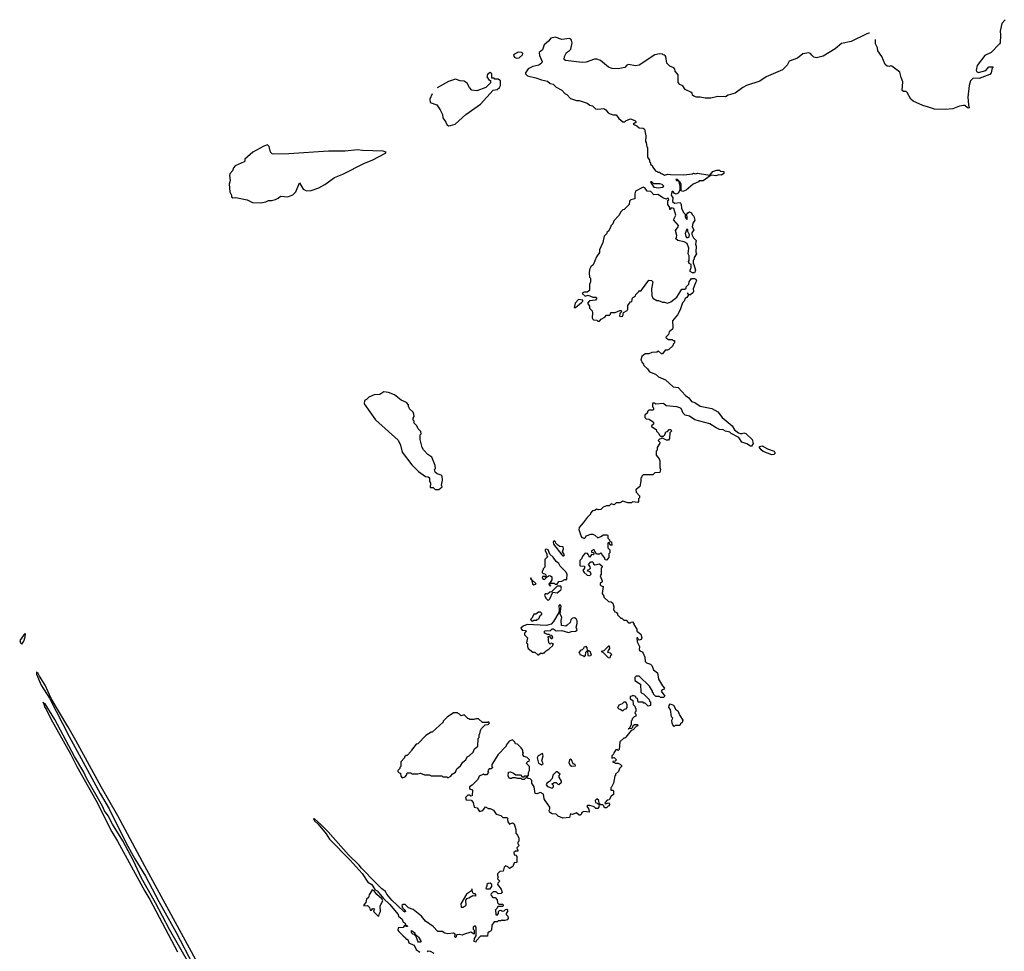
# Model space of a CAD drawing. Extents: x 1985742 to 2252716, y 78271 to 266492.
# Tile 104 of 250: x 2014943 to 2025116, y 246635 to 256266. Entities that reach past the tile are written whole.
import ezdxf

# ---------------------------------------------------------------- set-up
doc = ezdxf.new("R2010")
doc.units = 0

msp = doc.modelspace()

# ---------------------------------------------------------------- linework, layer by layer
at = {"layer": '0CON10XD'}
for points in [[(2025124, 256266), (2025092, 256225), (2025074, 256146), (2025078, 256105), (2025073, 256027), (2025068, 256015), (2024982, 255928), (2024914, 255895), (2024837, 255793), (2024824, 255745), (2024830, 255730), (2024850, 255720), (2024925, 255740), (2024955, 255778), (2024995, 255780), (2025000, 255775), (2024992, 255768), (2024980, 255715), (2024965, 255700), (2024855, 255659), (2024795, 255660), (2024768, 255635), (2024753, 255585), (2024741, 255465), (2024746, 255385), (2024754, 255355), (2024750, 255350), (2024735, 255353), (2024708, 255378), (2024695, 255379), (2024655, 255372), (2024585, 255346), (2024505, 255338), (2024395, 255340), (2024333, 255363), (2024275, 255380), (2024174, 255424), (2024150, 255445), (2024114, 255514), (2024102, 255522), (2024074, 255525), (2024060, 255535), (2024068, 255625), (2024049, 255669), (2024036, 255725), (2023955, 255786), (2023945, 255789), (2023925, 255781), (2023905, 255786), (2023884, 255804), (2023852, 255885), (2023811, 255945), (2023806, 255975), (2023786, 256015), (2023786, 256055), (2023784, 256060)], [(2023724, 256125), (2023715, 256127), (2023695, 256121), (2023535, 256041), (2023435, 256021), (2023368, 255965), (2023245, 255889), (2023175, 255871), (2023147, 255877), (2023128, 255898), (2023115, 255916), (2023095, 255924), (2023035, 255914), (2022981, 255869), (2022895, 255838), (2022872, 255795), (2022823, 255747), (2022655, 255674), (2022591, 255629), (2022454, 255586), (2022415, 255564), (2022335, 255506), (2022264, 255486), (2022235, 255470), (2022155, 255471), (2022085, 255453), (2022025, 255454), (2021975, 255466), (2021935, 255466), (2021908, 255475), (2021893, 255485), (2021890, 255505), (2021879, 255515), (2021820, 255545), (2021795, 255581), (2021765, 255596), (2021748, 255615), (2021748, 255695), (2021717, 255735), (2021713, 255755), (2021702, 255768), (2021660, 255785), (2021630, 255815), (2021620, 255885), (2021608, 255898), (2021592, 255902), (2021585, 255910), (2021555, 255912), (2021505, 255902), (2021345, 255794), (2021305, 255788), (2021235, 255804), (2021215, 255796), (2021195, 255772), (2021125, 255757), (2021065, 255761), (2021026, 255776), (2020945, 255844), (2020905, 255858), (2020883, 255857), (2020795, 255828), (2020755, 255824), (2020583, 255843), (2020570, 255855), (2020572, 255885), (2020592, 255928), (2020625, 255947), (2020638, 255962), (2020651, 256025), (2020644, 256054), (2020636, 256066), (2020625, 256070), (2020545, 256062), (2020475, 256086), (2020430, 256075), (2020407, 256043), (2020362, 256005), (2020346, 255954), (2020312, 255925), (2020314, 255894), (2020343, 255835), (2020335, 255818), (2020308, 255795), (2020245, 255781), (2020195, 255758), (2020168, 255715), (2020170, 255705), (2020190, 255685), (2020275, 255666), (2020334, 255644), (2020395, 255632), (2020425, 255607), (2020455, 255598), (2020485, 255568), (2020546, 255536), (2020574, 255504), (2020595, 255492), (2020635, 255452), (2020695, 255432), (2020722, 255432), (2020805, 255402), (2020833, 255383), (2020860, 255375), (2020893, 255343), (2020915, 255340), (2020977, 255347), (2021000, 255335), (2021024, 255304), (2021043, 255293), (2021075, 255282), (2021105, 255282), (2021132, 255245), (2021175, 255210), (2021195, 255210), (2021210, 255225), (2021255, 255240), (2021300, 255225), (2021310, 255215), (2021308, 255202), (2021280, 255185), (2021318, 255168), (2021345, 255148), (2021385, 255146), (2021398, 255135), (2021412, 255065), (2021410, 255005), (2021417, 254997), (2021423, 254953), (2021430, 254945), (2021430, 254845), (2021450, 254815), (2021450, 254795), (2021460, 254785), (2021462, 254772), (2021480, 254755), (2021480, 254745), (2021515, 254700), (2021528, 254698), (2021535, 254690), (2021555, 254690), (2021570, 254675), (2021585, 254672), (2021605, 254658), (2021641, 254669), (2021666, 254664), (2021805, 254661), (2021896, 254674), (2021905, 254680), (2021925, 254673), (2021945, 254678)], [(2020077, 255867), (2020105, 255872), (2020137, 255903), (2020140, 255915), (2020130, 255925), (2020095, 255931), (2020048, 255905), (2020044, 255894), (2020055, 255878), (2020077, 255867)], [(2019204, 255501), (2019181, 255445), (2019185, 255410), (2019253, 255385), (2019287, 255335), (2019310, 255285), (2019315, 255250), (2019346, 255206), (2019355, 255182), (2019375, 255170), (2019395, 255172), (2019443, 255185), (2019554, 255286), (2019705, 255391), (2019834, 255536), (2019875, 255544), (2019902, 255565), (2019912, 255585), (2019910, 255635), (2019885, 255652), (2019852, 255652), (2019845, 255660), (2019822, 255662), (2019820, 255705), (2019805, 255720), (2019775, 255700), (2019770, 255675), (2019792, 255642), (2019808, 255638), (2019808, 255612), (2019760, 255565), (2019665, 255531), (2019615, 255536), (2019589, 255565), (2019565, 255611), (2019535, 255629), (2019495, 255634), (2019445, 255651), (2019375, 255626), (2019258, 255562)], [(2017435, 254374), (2017485, 254382), (2017515, 254398), (2017545, 254398), (2017585, 254408), (2017615, 254422), (2017637, 254443), (2017715, 254436), (2017766, 254454), (2017796, 254485), (2017835, 254580), (2017873, 254515), (2017905, 254498), (2017955, 254500), (2018035, 254528), (2018095, 254562), (2018195, 254634), (2018282, 254668), (2018505, 254784), (2018585, 254814), (2018722, 254885), (2018728, 254895), (2018700, 254905), (2018485, 254913), (2018435, 254921), (2018305, 254908), (2018135, 254908), (2017725, 254879), (2017566, 254876), (2017550, 254880), (2017535, 254895), (2017520, 254955), (2017505, 254972), (2017465, 254960), (2017353, 254895), (2017270, 254825), (2017270, 254805), (2017263, 254795), (2017170, 254755), (2017153, 254735), (2017142, 254705), (2017115, 254672), (2017111, 254655), (2017117, 254605), (2017108, 254565), (2017113, 254487), (2017132, 254452), (2017132, 254435), (2017144, 254424), (2017175, 254428), (2017293, 254403), (2017347, 254377), (2017435, 254374)], [(2021945, 254678), (2022072, 254658), (2022105, 254698), (2022145, 254710), (2022175, 254710), (2022185, 254700), (2022218, 254698), (2022220, 254675), (2022195, 254660), (2022165, 254662), (2022135, 254653), (2022092, 254658), (2022078, 254652), (2022005, 254600), (2021965, 254600), (2021955, 254590), (2021903, 254567), (2021830, 254505), (2021795, 254488), (2021778, 254498), (2021777, 254565), (2021765, 254590), (2021740, 254615), (2021722, 254615), (2021730, 254605), (2021750, 254600), (2021763, 254545), (2021762, 254505), (2021745, 254472), (2021725, 254462), (2021704, 254474), (2021695, 254488), (2021685, 254490), (2021680, 254485), (2021673, 254453), (2021690, 254425), (2021688, 254388), (2021708, 254368), (2021767, 254377), (2021778, 254355), (2021782, 254315), (2021805, 254270), (2021820, 254255), (2021820, 254225), (2021835, 254200), (2021840, 254205), (2021840, 254235), (2021830, 254245), (2021845, 254270), (2021865, 254278), (2021885, 254270), (2021892, 254252), (2021910, 254235), (2021918, 254195), (2021898, 254162), (2021892, 254125), (2021907, 254095), (2021888, 254062), (2021886, 254045), (2021905, 254012), (2021933, 253983), (2021927, 253945), (2021933, 253925), (2021930, 253865), (2021937, 253845), (2021913, 253807), (2021910, 253785), (2021900, 253775), (2021900, 253745), (2021910, 253735), (2021926, 253675), (2021915, 253650), (2021895, 253650), (2021872, 253662), (2021870, 253675), (2021880, 253705), (2021880, 253735), (2021875, 253740), (2021860, 253745), (2021852, 253765), (2021860, 253775), (2021860, 253825), (2021850, 253845), (2021858, 253905), (2021841, 253951), (2021810, 253970), (2021743, 253983), (2021720, 254005), (2021730, 254015), (2021732, 254035), (2021718, 254085), (2021746, 254124), (2021749, 254139), (2021700, 254195), (2021700, 254205), (2021723, 254245), (2021700, 254315), (2021675, 254320), (2021668, 254302), (2021662, 254302), (2021660, 254325), (2021640, 254355), (2021640, 254395), (2021650, 254405), (2021648, 254418), (2021635, 254420), (2021625, 254410), (2021595, 254420), (2021537, 254457), (2021495, 254456), (2021465, 254488), (2021425, 254492), (2021407, 254525), (2021385, 254534), (2021307, 254493), (2021299, 254465), (2021300, 254415), (2021258, 254402), (2021245, 254390), (2021240, 254355), (2021190, 254305), (2021175, 254300), (2021155, 254280), (2021135, 254240), (2021083, 254187), (2021070, 254155), (2021050, 254135), (2021050, 254125), (2021025, 254080), (2021010, 254065), (2021010, 254055), (2020982, 254028), (2020967, 253963), (2020933, 253887), (2020932, 253858), (2020902, 253815), (2020868, 253732), (2020845, 253710), (2020832, 253685), (2020828, 253645), (2020830, 253605), (2020840, 253595), (2020840, 253555), (2020832, 253528), (2020830, 253465), (2020805, 253448), (2020775, 253449), (2020754, 253435), (2020785, 253408), (2020815, 253418), (2020865, 253398), (2020896, 253396), (2020907, 253387), (2020892, 253368), (2020832, 253358), (2020810, 253335), (2020830, 253305), (2020832, 253282), (2020857, 253257), (2020862, 253235), (2020858, 253185), (2020865, 253170), (2020873, 253163), (2020905, 253160), (2020915, 253150), (2020935, 253150), (2020951, 253169), (2020989, 253191), (2021005, 253210), (2021038, 253212), (2021048, 253222), (2021052, 253238), (2021095, 253240), (2021145, 253260), (2021158, 253258), (2021160, 253245), (2021143, 253227), (2021142, 253202), (2021165, 253198), (2021175, 253202), (2021182, 253238), (2021219, 253261), (2021227, 253273), (2021228, 253312), (2021255, 253350), (2021268, 253352), (2021275, 253390), (2021305, 253410), (2021310, 253425), (2021338, 253452), (2021342, 253468), (2021355, 253460), (2021369, 253471), (2021445, 253574), (2021470, 253570), (2021486, 253555), (2021471, 253485), (2021476, 253415), (2021486, 253386), (2021525, 253363), (2021545, 253362), (2021584, 253344), (2021605, 253347), (2021636, 253336), (2021672, 253348), (2021732, 253398), (2021785, 253480), (2021815, 253480), (2021828, 253492), (2021830, 253505), (2021857, 253533), (2021860, 253555), (2021885, 253590), (2021915, 253592), (2021928, 253585), (2021937, 253565), (2021924, 253546), (2021900, 253485), (2021906, 253455), (2021902, 253445), (2021875, 253422), (2021862, 253422), (2021850, 253430), (2021848, 253438), (2021842, 253438), (2021842, 253432), (2021850, 253430), (2021850, 253415), (2021836, 253394), (2021820, 253385), (2021810, 253355), (2021792, 253338), (2021767, 253265), (2021740, 253215), (2021688, 253152), (2021692, 253085), (2021688, 253065), (2021655, 253040), (2021648, 253012), (2021620, 252985), (2021622, 252972), (2021638, 252968), (2021645, 252960), (2021685, 252960), (2021695, 252950), (2021708, 252948), (2021710, 252925), (2021695, 252910), (2021690, 252895), (2021650, 252855), (2021635, 252848), (2021612, 252848), (2021585, 252810), (2021575, 252810), (2021545, 252840), (2021525, 252830), (2021474, 252826), (2021445, 252810), (2021405, 252810), (2021370, 252785), (2021360, 252745), (2021368, 252738), (2021370, 252725), (2021390, 252705), (2021392, 252692), (2021428, 252658), (2021450, 252625), (2021513, 252603), (2021545, 252573), (2021615, 252542), (2021695, 252472), (2021745, 252462), (2021822, 252382), (2021858, 252355), (2021885, 252320), (2021917, 252307), (2021975, 252269), (2022095, 252247), (2022155, 252212), (2022202, 252155), (2022305, 252068), (2022327, 252027), (2022370, 251995), (2022387, 251987), (2022407, 251987), (2022425, 251994), (2022445, 251989), (2022511, 251925), (2022521, 251885), (2022505, 251857), (2022495, 251857), (2022455, 251880), (2022405, 251897), (2022375, 251948), (2022295, 251988), (2022281, 252001), (2022235, 252011), (2022210, 252025), (2022175, 252029), (2022138, 252045), (2022075, 252087), (2021918, 252128), (2021865, 252167), (2021819, 252179), (2021799, 252199), (2021778, 252245), (2021765, 252252), (2021734, 252264), (2021624, 252274), (2021595, 252298), (2021515, 252290), (2021505, 252300), (2021485, 252300), (2021480, 252295), (2021480, 252265), (2021490, 252255), (2021490, 252235), (2021485, 252230), (2021442, 252228), (2021430, 252215), (2021428, 252202), (2021402, 252178), (2021402, 252152), (2021415, 252140), (2021447, 252137), (2021490, 252105), (2021490, 252085), (2021472, 252068), (2021472, 252062), (2021518, 252028), (2021522, 252012), (2021548, 251988), (2021552, 251972), (2021565, 251960), (2021595, 251960), (2021610, 251975), (2021620, 252005), (2021635, 252010), (2021655, 252030), (2021668, 252028), (2021680, 252015), (2021660, 251995), (2021658, 251935), (2021645, 251920), (2021625, 251918), (2021585, 251940), (2021575, 251940), (2021568, 251932), (2021552, 251928), (2021540, 251915), (2021560, 251895), (2021530, 251845), (2021530, 251815), (2021520, 251805), (2021520, 251765), (2021550, 251725), (2021558, 251705), (2021558, 251635), (2021563, 251615), (2021558, 251585), (2021505, 251580), (2021485, 251560), (2021385, 251560), (2021372, 251548), (2021370, 251535), (2021360, 251525), (2021362, 251495), (2021349, 251441), (2021310, 251405), (2021312, 251382), (2021348, 251345), (2021347, 251323), (2021338, 251312), (2021338, 251285), (2021330, 251275), (2021275, 251280), (2021265, 251270), (2021225, 251272), (2021175, 251290), (2021145, 251270), (2021105, 251270), (2021085, 251250), (2021055, 251260), (2021035, 251240), (2021005, 251240), (2020973, 251227), (2020947, 251203), (2020925, 251200), (2020903, 251207), (2020887, 251193), (2020863, 251187), (2020840, 251165), (2020840, 251155), (2020805, 251120), (2020766, 251064), (2020723, 251017), (2020720, 250995), (2020743, 250923), (2020752, 250912), (2020768, 250908), (2020775, 250900), (2020788, 250912), (2020795, 250930), (2020845, 250948), (2020865, 250948), (2020887, 250937), (2020915, 250910), (2020948, 250922), (2020975, 250940), (2021015, 250940), (2021020, 250935), (2021020, 250905), (2021038, 250888), (2021042, 250872), (2021058, 250868), (2021060, 250835), (2021055, 250830), (2021042, 250842), (2021038, 250858), (2021025, 250860), (2021020, 250855), (2021020, 250805), (2021040, 250785), (2021040, 250755), (2021030, 250745), (2021030, 250705), (2021005, 250680), (2020992, 250682), (2020987, 250707), (2020962, 250732), (2020958, 250748), (2020945, 250750), (2020935, 250740), (2020902, 250742), (2020875, 250790), (2020850, 250775), (2020852, 250762), (2020868, 250758), (2020880, 250745), (2020868, 250732), (2020852, 250738), (2020835, 250710), (2020822, 250722), (2020818, 250738), (2020808, 250748), (2020785, 250750), (2020760, 250725), (2020748, 250692), (2020730, 250675), (2020730, 250625), (2020735, 250620), (2020778, 250618), (2020780, 250595), (2020763, 250573), (2020775, 250550), (2020805, 250522), (2020835, 250520), (2020847, 250533), (2020838, 250558), (2020810, 250565), (2020812, 250578), (2020828, 250582), (2020840, 250595), (2020838, 250608), (2020820, 250635), (2020845, 250660), (2020865, 250660), (2020872, 250642), (2020885, 250630), (2020935, 250640), (2020960, 250615)], [(2021545, 254528), (2021585, 254534), (2021597, 254545), (2021582, 254562), (2021558, 254568), (2021495, 254570), (2021475, 254590), (2021465, 254591), (2021459, 254585), (2021494, 254534), (2021545, 254528)], [(2021845, 254013), (2021860, 254025), (2021863, 254043), (2021848, 254075), (2021848, 254095), (2021835, 254100), (2021818, 254055), (2021824, 254024), (2021834, 254014), (2021845, 254013)], [(2020685, 253290), (2020749, 253341), (2020762, 253355), (2020760, 253365), (2020715, 253372), (2020681, 253335), (2020672, 253292), (2020685, 253290)], [(2019275, 251410), (2019308, 251435), (2019300, 251455), (2019310, 251505), (2019307, 251547), (2019297, 251557), (2019255, 251570), (2019235, 251590), (2019230, 251615), (2019238, 251625), (2019236, 251656), (2019202, 251745), (2019161, 251771), (2019115, 251820), (2019103, 251843), (2019082, 251925), (2019080, 251975), (2019090, 251985), (2019087, 252007), (2019060, 252035), (2019048, 252068), (2019020, 252095), (2019020, 252115), (2019010, 252125), (2019010, 252145), (2019020, 252165), (2019017, 252187), (2019008, 252208), (2018972, 252242), (2018968, 252258), (2018960, 252265), (2018960, 252285), (2018938, 252308), (2018885, 252332), (2018815, 252387), (2018752, 252412), (2018705, 252420), (2018665, 252392), (2018605, 252388), (2018550, 252365), (2018525, 252340), (2018505, 252330), (2018502, 252295), (2018621, 252131), (2018855, 251920), (2018876, 251866), (2018894, 251794), (2018994, 251664), (2019062, 251595), (2019135, 251542), (2019165, 251540), (2019178, 251528), (2019177, 251497), (2019188, 251475), (2019185, 251430), (2019215, 251430), (2019235, 251410), (2019275, 251410)], [(2022715, 251768), (2022625, 251803), (2022605, 251818), (2022588, 251845), (2022588, 251855), (2022615, 251860), (2022668, 251828), (2022738, 251805), (2022749, 251785), (2022735, 251772), (2022715, 251768)], [(2020565, 250723), (2020572, 250735), (2020550, 250765), (2020562, 250795), (2020560, 250815), (2020525, 250820), (2020502, 250832), (2020483, 250853), (2020478, 250868), (2020462, 250878), (2020454, 250866), (2020458, 250845), (2020545, 250734), (2020555, 250724), (2020565, 250723)], [(2020425, 250410), (2020430, 250415), (2020420, 250420), (2020420, 250440), (2020465, 250440), (2020475, 250430), (2020495, 250430), (2020512, 250458), (2020545, 250462), (2020575, 250480), (2020595, 250480), (2020598, 250535), (2020587, 250557), (2020526, 250616), (2020512, 250645), (2020486, 250666), (2020455, 250710), (2020419, 250739), (2020402, 250785), (2020385, 250792), (2020372, 250788), (2020372, 250775), (2020390, 250745), (2020390, 250725), (2020400, 250715), (2020370, 250685), (2020370, 250605), (2020352, 250588), (2020348, 250572), (2020340, 250565), (2020342, 250552), (2020352, 250542), (2020368, 250538), (2020378, 250528), (2020380, 250500), (2020365, 250510), (2020345, 250510), (2020340, 250495), (2020352, 250482), (2020365, 250480), (2020392, 250508), (2020408, 250512), (2020415, 250520), (2020428, 250518), (2020440, 250505), (2020440, 250475), (2020420, 250440), (2020410, 250435), (2020412, 250422), (2020420, 250420), (2020425, 250410)], [(2020960, 250615), (2020960, 250605), (2020950, 250595), (2020950, 250535), (2020942, 250515), (2020962, 250465), (2020960, 250455), (2020942, 250438), (2020940, 250425), (2020952, 250412), (2020970, 250405), (2020960, 250335), (2020978, 250308), (2020980, 250295), (2021025, 250250), (2021055, 250248), (2021073, 250233), (2021082, 250195), (2021080, 250165), (2021090, 250155), (2021090, 250145), (2021105, 250140), (2021120, 250125), (2021120, 250115), (2021155, 250080), (2021165, 250080), (2021185, 250060), (2021208, 250058), (2021235, 250030), (2021255, 250030), (2021262, 250038), (2021275, 250040), (2021290, 250025), (2021290, 250015), (2021320, 249965), (2021320, 249945), (2021360, 249915), (2021372, 249875), (2021363, 249857), (2021345, 249850), (2021332, 249862), (2021328, 249878), (2021320, 249875), (2021323, 249833), (2021346, 249786), (2021345, 249750), (2021350, 249740), (2021375, 249730), (2021386, 249716), (2021401, 249675), (2021405, 249630), (2021418, 249618), (2021460, 249605), (2021475, 249590), (2021492, 249545), (2021534, 249514), (2021545, 249450), (2021585, 249380), (2021606, 249356), (2021595, 249340), (2021582, 249338), (2021572, 249325), (2021608, 249272), (2021595, 249260), (2021565, 249260), (2021555, 249270), (2021515, 249270), (2021492, 249292), (2021490, 249305), (2021482, 249312), (2021480, 249325), (2021452, 249375), (2021345, 249480), (2021312, 249478), (2021300, 249465), (2021300, 249435), (2021358, 249398), (2021360, 249315), (2021372, 249302), (2021388, 249298), (2021448, 249238), (2021452, 249222), (2021460, 249215), (2021460, 249175), (2021435, 249170), (2021405, 249200), (2021392, 249202), (2021385, 249210), (2021332, 249212), (2021328, 249248), (2021312, 249252), (2021308, 249268), (2021275, 249280), (2021268, 249272), (2021252, 249268), (2021250, 249245), (2021278, 249228), (2021280, 249185), (2021298, 249168), (2021302, 249152), (2021310, 249145), (2021310, 249115), (2021300, 249105), (2021302, 249092), (2021310, 249085), (2021310, 249065), (2021292, 249058), (2021272, 249038), (2021268, 249022), (2021260, 249015), (2021260, 248975), (2021240, 248940), (2021230, 248935), (2021235, 248930), (2021240, 248940), (2021268, 248942), (2021278, 248952), (2021282, 248968), (2021295, 248980), (2021325, 248980), (2021330, 248965), (2021312, 248958), (2021280, 248925), (2021262, 248918), (2021205, 248850), (2021195, 248840), (2021185, 248840), (2021145, 248800), (2021138, 248722), (2021125, 248710), (2021115, 248720), (2021102, 248718), (2021082, 248688), (2021078, 248672), (2021060, 248655), (2021062, 248632), (2021085, 248640), (2021110, 248615), (2021095, 248600), (2021072, 248598), (2021072, 248592), (2021088, 248588), (2021095, 248580), (2021125, 248580), (2021150, 248565), (2021160, 248555), (2021160, 248545), (2021140, 248525), (2021130, 248495), (2021100, 248465), (2021098, 248452), (2021092, 248448), (2021078, 248375), (2021058, 248332), (2021050, 248325), (2021052, 248302), (2021075, 248300), (2021078, 248295), (2021080, 248255), (2021055, 248240), (2021035, 248200), (2021012, 248198), (2020992, 248175), (2020990, 248165), (2020995, 248160), (2021025, 248170), (2021037, 248157), (2021035, 248140), (2021023, 248137), (2021005, 248120), (2020985, 248120), (2020978, 248138), (2020968, 248148), (2020948, 248148), (2020930, 248160), (2020928, 248195), (2020905, 248210), (2020890, 248195), (2020892, 248172), (2020908, 248168), (2020915, 248160), (2020930, 248160), (2020928, 248125), (2020915, 248110), (2020895, 248110), (2020877, 248127), (2020835, 248142), (2020808, 248142), (2020803, 248133), (2020822, 248105), (2020828, 248072), (2020771, 248079), (2020751, 248069), (2020745, 248050), (2020735, 248042), (2020724, 248044), (2020695, 248068), (2020655, 248050), (2020642, 248052), (2020635, 248060), (2020625, 248020), (2020555, 248013), (2020505, 248032), (2020485, 248052), (2020445, 248057), (2020418, 248075), (2020412, 248095), (2020422, 248108), (2020422, 248125), (2020373, 248193), (2020363, 248213), (2020355, 248260), (2020325, 248278), (2020285, 248262), (2020270, 248265), (2020258, 248335), (2020233, 248373), (2020235, 248400), (2020218, 248418), (2020195, 248420), (2020185, 248430), (2020172, 248428), (2020155, 248410), (2020135, 248410), (2020125, 248420), (2020085, 248420), (2020065, 248430), (2020035, 248430), (2020025, 248420), (2020005, 248420), (2019990, 248445), (2019993, 248487), (2020015, 248490), (2020045, 248478), (2020068, 248458), (2020118, 248458), (2020135, 248440), (2020155, 248440), (2020162, 248448), (2020175, 248450), (2020185, 248440), (2020200, 248455), (2020200, 248485), (2020210, 248505), (2020210, 248545), (2020180, 248575), (2020182, 248588), (2020192, 248598), (2020208, 248602), (2020210, 248615), (2020185, 248640), (2020155, 248650), (2020140, 248665), (2020142, 248678), (2020150, 248685), (2020140, 248695), (2020140, 248715), (2020125, 248740), (2020088, 248778), (2020065, 248780), (2020058, 248798), (2020035, 248820), (2020002, 248808), (2019970, 248765), (2019970, 248755), (2019885, 248670), (2019820, 248565), (2019820, 248545), (2019830, 248535), (2019815, 248520), (2019795, 248520), (2019782, 248508), (2019780, 248495), (2019788, 248482), (2019765, 248460), (2019745, 248460), (2019735, 248470), (2019728, 248462), (2019690, 248445), (2019675, 248410), (2019618, 248352), (2019592, 248335), (2019590, 248315), (2019620, 248305), (2019618, 248242), (2019605, 248240), (2019595, 248250), (2019575, 248250), (2019550, 248225), (2019555, 248200), (2019608, 248198), (2019630, 248175), (2019640, 248125), (2019668, 248118), (2019695, 248080), (2019728, 248092), (2019755, 248130), (2019780, 248115), (2019785, 248110), (2019805, 248112), (2019840, 248095), (2019865, 248052), (2019915, 248040), (2019935, 248020), (2019978, 248018), (2019988, 248005), (2019982, 247998), (2019988, 247975), (2020005, 247950), (2020035, 247962), (2020053, 247953), (2020070, 247895), (2020070, 247855), (2020088, 247835), (2020100, 247805), (2020100, 247775), (2020090, 247765), (2020090, 247745), (2020098, 247738), (2020100, 247725), (2020080, 247705), (2020082, 247692), (2020090, 247685), (2020090, 247670), (2020065, 247670), (2020050, 247655), (2020052, 247632), (2020068, 247628), (2020080, 247615), (2020078, 247552), (2020052, 247548), (2020038, 247512), (2020005, 247490), (2019985, 247510), (2019962, 247518), (2019950, 247505), (2019938, 247462), (2019905, 247460), (2019880, 247435), (2019880, 247415), (2019890, 247405), (2019882, 247398), (2019880, 247385), (2019900, 247365), (2019898, 247352), (2019882, 247338), (2019880, 247325), (2019917, 247277), (2019927, 247243), (2019917, 247233), (2019885, 247230), (2019865, 247250), (2019835, 247250), (2019812, 247225), (2019813, 247213), (2019832, 247192), (2019855, 247190), (2019878, 247168), (2019880, 247135), (2019892, 247122), (2019932, 247122), (2019940, 247115), (2019940, 247105), (2019932, 247098), (2019882, 247098), (2019878, 247082), (2019860, 247065), (2019862, 247012), (2019875, 247010), (2019890, 247025), (2019890, 247045), (2019902, 247058), (2019915, 247060), (2019923, 247053), (2019945, 247050), (2019962, 247068), (2019975, 247070), (2019988, 247055), (2019970, 247025), (2019970, 247015), (2019988, 246998), (2019990, 246975), (2019978, 246962), (2019955, 246952), (2019932, 246952), (2019925, 246960), (2019915, 246950), (2019885, 246950), (2019875, 246940), (2019845, 246940), (2019820, 246905), (2019818, 246852), (2019808, 246842), (2019792, 246838), (2019780, 246825), (2019778, 246792), (2019705, 246790), (2019660, 246745), (2019655, 246730), (2019640, 246735), (2019643, 246767), (2019660, 246795), (2019660, 246885), (2019648, 246898), (2019630, 246885), (2019630, 246865), (2019640, 246855), (2019638, 246812), (2019605, 246832), (2019528, 246808), (2019515, 246802), (2019485, 246810), (2019463, 246807), (2019452, 246798), (2019452, 246785), (2019445, 246778), (2019438, 246785), (2019442, 246812), (2019424, 246824), (2019367, 246817), (2019335, 246822), (2019309, 246839), (2019265, 246839), (2019215, 246893), (2019137, 246947), (2019095, 246998), (2019007, 247067), (2018960, 247085), (2018925, 247120), (2018905, 247120), (2018892, 247108), (2018898, 247085), (2018916, 247066), (2018928, 247045), (2018925, 247040), (2018913, 247045), (2018788, 247165), (2018737, 247225), (2018724, 247254), (2018685, 247282), (2018622, 247342), (2018475, 247495), (2018452, 247525), (2018342, 247632), (2018130, 247870), (2018056, 247945), (2017988, 248005), (2017980, 248005), (2017990, 247985), (2018028, 247948), (2018109, 247849), (2018144, 247794), (2018357, 247577), (2018480, 247440), (2018541, 247351), (2018581, 247325), (2018613, 247273), (2018635, 247259), (2018701, 247181), (2018765, 247121), (2018852, 247015), (2018857, 246997), (2018895, 246966), (2018906, 246936), (2018925, 246927), (2018927, 246917), (2018950, 246895), (2018950, 246890), (2018935, 246890), (2018928, 246898), (2018915, 246900), (2018905, 246880), (2018852, 246878)], [(2020255, 250422), (2020280, 250435), (2020230, 250480), (2020223, 250497), (2020220, 250485), (2020230, 250480), (2020242, 250435), (2020255, 250422)], [(2020405, 250262), (2020422, 250278), (2020452, 250348), (2020495, 250340), (2020535, 250372), (2020542, 250385), (2020535, 250410), (2020495, 250410), (2020438, 250352), (2020422, 250348), (2020395, 250328), (2020385, 250332), (2020371, 250329), (2020366, 250315), (2020382, 250282), (2020405, 250262)], [(2020305, 249700), (2020323, 249717), (2020337, 249717), (2020345, 249710), (2020355, 249720), (2020365, 249720), (2020374, 249736), (2020415, 249762), (2020450, 249795), (2020452, 249808), (2020460, 249815), (2020435, 249820), (2020425, 249810), (2020410, 249825), (2020402, 249888), (2020418, 249888), (2020435, 249870), (2020445, 249870), (2020450, 249885), (2020435, 249900), (2020422, 249902), (2020415, 249910), (2020395, 249910), (2020370, 249925), (2020362, 249935), (2020372, 249948), (2020395, 249953), (2020425, 249948), (2020445, 249968), (2020455, 249968), (2020485, 249948), (2020545, 249950), (2020615, 249932), (2020645, 249942), (2020685, 249944), (2020702, 249955), (2020694, 249985), (2020704, 250025), (2020703, 250053), (2020692, 250072), (2020675, 250082), (2020655, 250080), (2020637, 250063), (2020630, 250035), (2020600, 250005), (2020585, 249998), (2020542, 250002), (2020538, 250055), (2020543, 250085), (2020528, 250125), (2020536, 250204), (2020525, 250220), (2020512, 250205), (2020518, 250165), (2020512, 250138), (2020460, 250045), (2020435, 250018), (2020385, 250003), (2020185, 250013), (2020144, 249996), (2020120, 249975), (2020134, 249954), (2020165, 249952), (2020180, 249945), (2020160, 249925), (2020160, 249905), (2020190, 249875), (2020180, 249825), (2020190, 249815), (2020190, 249785), (2020198, 249765), (2020245, 249728), (2020267, 249727), (2020295, 249700), (2020305, 249700)], [(2020245, 250050), (2020255, 250060), (2020285, 250060), (2020292, 250068), (2020308, 250072), (2020322, 250108), (2020338, 250122), (2020338, 250128), (2020325, 250140), (2020305, 250140), (2020275, 250120), (2020255, 250120), (2020238, 250082), (2020220, 250065), (2020232, 250052), (2020245, 250050)], [(2014965, 249810), (2014985, 249840), (2015000, 249885), (2015002, 249912), (2014995, 249920), (2014943, 249847), (2014950, 249825), (2014965, 249810)], [(2020775, 249680), (2020788, 249692), (2020793, 249727), (2020805, 249740), (2020810, 249740), (2020812, 249692), (2020835, 249688), (2020850, 249695), (2020839, 249729), (2020825, 249740), (2020810, 249740), (2020807, 249777), (2020795, 249790), (2020788, 249782), (2020772, 249778), (2020770, 249765), (2020755, 249750), (2020742, 249748), (2020720, 249725), (2020728, 249718), (2020730, 249705), (2020768, 249688), (2020775, 249680)], [(2021045, 249670), (2021050, 249695), (2021060, 249705), (2021048, 249718), (2021020, 249725), (2021022, 249738), (2021040, 249765), (2021038, 249788), (2021025, 249790), (2020978, 249742), (2020950, 249735), (2020968, 249728), (2021022, 249672), (2021045, 249670)], [(2017015, 246085), (2016237, 247515), (2015956, 248035), (2015784, 248334), (2015524, 248815), (2015439, 248959), (2015269, 249249), (2015205, 249388), (2015148, 249478), (2015135, 249508), (2015115, 249520), (2015115, 249500), (2015165, 249388), (2015251, 249251), (2015454, 248855), (2015579, 248629), (2015775, 248265), (2015866, 248107), (2016044, 247754), (2016132, 247592), (2016243, 247413), (2016381, 247149), (2016559, 246829), (2016728, 246505)], [(2016692, 246512), (2016491, 246861), (2016347, 247137), (2016201, 247391), (2016120, 247570), (2016008, 247778), (2015901, 247951), (2015856, 248035), (2015819, 248089), (2015797, 248137), (2015634, 248424), (2015606, 248486), (2015510, 248650), (2015305, 249030), (2015205, 249192), (2015190, 249200), (2015185, 249210), (2015185, 249200), (2015190, 249200), (2015204, 249155), (2015218, 249138), (2015265, 249037), (2015471, 248671), (2015535, 248544), (2015728, 248198), (2015895, 247869), (2015952, 247775), (2016235, 247256), (2016289, 247169), (2016575, 246629)], [(2021175, 249120), (2021192, 249138), (2021208, 249142), (2021220, 249155), (2021220, 249185), (2021205, 249210), (2021185, 249210), (2021168, 249192), (2021132, 249178), (2021128, 249162), (2021120, 249155), (2021132, 249142), (2021148, 249138), (2021175, 249120)], [(2021705, 248960), (2021690, 248975), (2021683, 248993), (2021682, 249025), (2021690, 249045), (2021678, 249058), (2021667, 249135), (2021650, 249155), (2021654, 249176), (2021665, 249192), (2021698, 249178), (2021724, 249135), (2021742, 249122), (2021763, 249073), (2021796, 249025), (2021788, 249002), (2021772, 248988), (2021765, 248970), (2021715, 248970), (2021705, 248960)], [(2019365, 248430), (2019375, 248432), (2019396, 248444), (2019412, 248465), (2019445, 248488), (2019459, 248521), (2019496, 248554), (2019520, 248590), (2019552, 248615), (2019568, 248645), (2019587, 248655), (2019628, 248695), (2019642, 248728), (2019678, 248755), (2019680, 248835), (2019690, 248845), (2019690, 248875), (2019697, 248883), (2019703, 248917), (2019715, 248940), (2019752, 248978), (2019785, 248980), (2019798, 248992), (2019788, 249008), (2019775, 249000), (2019725, 249000), (2019685, 249040), (2019655, 249040), (2019635, 249030), (2019595, 249030), (2019585, 249040), (2019572, 249042), (2019535, 249080), (2019505, 249070), (2019488, 249088), (2019472, 249092), (2019465, 249100), (2019425, 249100), (2019360, 249055), (2019320, 249015), (2019320, 249005), (2019205, 248900), (2019195, 248900), (2019140, 248865), (2019055, 248780), (2019040, 248775), (2018990, 248715), (2018985, 248700), (2018945, 248660), (2018935, 248660), (2018920, 248645), (2018920, 248635), (2018880, 248595), (2018880, 248545), (2018870, 248535), (2018870, 248525), (2018850, 248505), (2018850, 248495), (2018865, 248480), (2018878, 248478), (2018880, 248445), (2018895, 248430), (2018925, 248440), (2018940, 248455), (2018945, 248480), (2018985, 248480), (2018995, 248470), (2019055, 248470), (2019085, 248478), (2019125, 248460), (2019175, 248458), (2019195, 248450), (2019305, 248450), (2019315, 248440), (2019355, 248440), (2019365, 248430)], [(2020335, 248562), (2020350, 248575), (2020338, 248605), (2020350, 248655), (2020345, 248680), (2020300, 248655), (2020290, 248635), (2020305, 248580), (2020335, 248562)], [(2020645, 248550), (2020685, 248552), (2020682, 248565), (2020662, 248572), (2020646, 248616), (2020635, 248620), (2020625, 248614), (2020617, 248585), (2020629, 248559), (2020645, 248550)], [(2020445, 248322), (2020460, 248335), (2020458, 248348), (2020440, 248365), (2020445, 248370), (2020455, 248370), (2020465, 248380), (2020485, 248380), (2020502, 248362), (2020515, 248360), (2020540, 248385), (2020540, 248395), (2020518, 248435), (2020518, 248452), (2020528, 248468), (2020495, 248492), (2020485, 248492), (2020450, 248455), (2020445, 248420), (2020418, 248392), (2020390, 248375), (2020383, 248357), (2020395, 248338), (2020445, 248322)], [(2019805, 247280), (2019820, 247305), (2019820, 247325), (2019805, 247340), (2019783, 247337), (2019770, 247325), (2019770, 247305), (2019762, 247298), (2019760, 247285), (2019765, 247280), (2019805, 247280)], [(2018655, 247000), (2018660, 247025), (2018672, 247045), (2018667, 247105), (2018696, 247156), (2018686, 247176), (2018632, 247222), (2018605, 247260), (2018585, 247270), (2018555, 247220), (2018548, 247192), (2018528, 247175), (2018519, 247141), (2018500, 247115), (2018500, 247105), (2018538, 247108), (2018558, 247088), (2018565, 247060), (2018578, 247062), (2018592, 247078), (2018598, 247078), (2018610, 247065), (2018600, 247055), (2018602, 247042), (2018642, 247002), (2018655, 247000)], [(2019505, 247090), (2019525, 247092), (2019557, 247113), (2019553, 247163), (2019565, 247182), (2019585, 247188), (2019625, 247212), (2019655, 247210), (2019660, 247215), (2019648, 247228), (2019635, 247230), (2019625, 247240), (2019615, 247280), (2019610, 247260), (2019560, 247225), (2019501, 247125), (2019505, 247090)], [(2018852, 246878), (2018850, 246855), (2018861, 246841), (2018904, 246794), (2018930, 246775), (2018935, 246760), (2018945, 246760), (2018958, 246748), (2018962, 246722), (2019015, 246698), (2019026, 246686), (2019040, 246655), (2019077, 246627)], [(2019085, 246730), (2019065, 246730), (2019055, 246740), (2019039, 246789), (2019020, 246810), (2019005, 246812), (2018990, 246825), (2018990, 246850), (2019025, 246826), (2019027, 246817), (2019065, 246780), (2019088, 246745), (2019090, 246735), (2019085, 246730)], [(2019155, 246630), (2019165, 246640), (2019185, 246638), (2019221, 246615)]]:
    msp.add_lwpolyline(points, dxfattribs=at)

doc.saveas('drawing.dxf')
